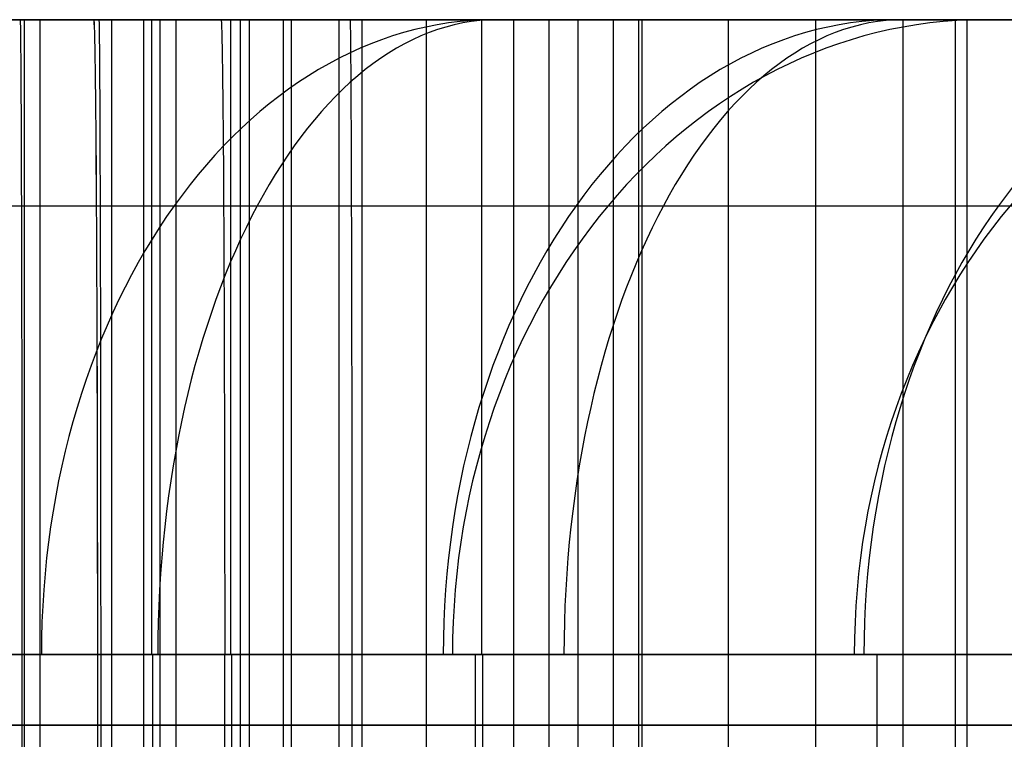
# Model space of a CAD drawing. Extents: x -879 to 919, y -7 to 33.
# Tile 58 of 66: x 795 to 823, y 13 to 33. Entities that reach past the tile are written whole.
import ezdxf

# ---------------------------------------------------------------- set-up
doc = ezdxf.new("R2010")
doc.units = 0
doc.layers.add('IGES_LEVEL_0', color=7, linetype='CONTINUOUS')
doc.layers.add('PREDEFINITO', color=7, linetype='CONTINUOUS')

msp = doc.modelspace()

# ---------------------------------------------------------------- linework, layer by layer
at = {"layer": 'IGES_LEVEL_0'}
for p, q in [((798.408, 33.426, 417.262), (780.141, 33.426, 417.326)), ((802.373, 33.426, 936.353), (784.106, 33.426, 936.416)), ((802.373, 33.426, 936.353), (784.106, 33.426, 936.416)), ((804.606, 33.426, 1453.166), (786.339, 33.426, 1453.23)), ((804.606, 33.426, 1453.166), (786.339, 33.426, 1453.23)), ((787.64, 33.426, 942.398), (794.912, 33.426, 942.356)), ((794.912, 33.426, 942.356), (787.64, 33.426, 942.398)), ((794.912, 33.426, 942.356), (787.641, 33.426, 942.398)), ((789.676, 33.426, 185.425), (795.18, 33.426, 187.586)), ((789.873, 33.426, 1459.212), (797.145, 33.426, 1459.169)), ((797.145, 33.426, 1459.169), (789.873, 33.426, 1459.212)), ((797.145, 33.426, 1459.169), (789.874, 33.426, 1459.212)), ((789.932, 33.426, 1976.049), (796.996, 33.426, 1976.007)), ((796.996, 33.426, 1976.007), (789.932, 33.426, 1976.049)), ((796.996, 33.426, 1976.007), (789.932, 33.426, 1976.049)), ((790.947, 33.426, 423.265), (798.408, 33.426, 423.265)), ((792.22, 33.426, 1226.331), (795.569, 33.426, 1228.218)), ((797.508, 33.426, 1753.733), (792.555, 33.426, 1750.261)), ((797.508, 33.426, 1753.733), (792.555, 33.426, 1750.261)), ((792.943, 33.426, 705.369), (796.421, 33.426, 707.019)), ((796.557, 33.426, 1760.566), (793.394, 33.426, 1758.176)), ((796.557, 33.426, 1760.566), (793.394, 33.426, 1758.176)), ((811.729, 33.426, 1969.962), (793.462, 33.426, 1970.025)), ((811.729, 33.426, 1969.962), (793.462, 33.426, 1970.025)), ((793.82, 33.426, 180.573), (797.398, 33.426, 182.007)), ((794.553, 33.426, 712.772), (798.102, 33.426, 714.578)), ((798.253, 33.426, 1236.876), (794.89, 33.426, 1234.778)), ((794.912, 33.426, 942.356), (802.373, 33.426, 942.356)), ((795.032, 33.426, 1751.997), (795.032, -6.574, 1751.997)), ((795.18, 33.426, 187.586), (798.847, 33.426, 189.138)), ((795.472, 33.426, 1453.198), (795.472, -6.574, 1453.198)), ((795.569, 33.426, 1228.218), (798.871, 33.426, 1230.188)), ((796.421, 33.426, 707.019), (799.859, 33.426, 708.745)), ((799.642, 33.426, 1763.056), (796.557, 33.426, 1760.566)), ((799.642, 33.426, 1763.056), (796.557, 33.426, 1760.566)), ((796.996, 33.426, 1976.007), (804.268, 33.426, 1975.964)), ((804.268, 33.426, 1975.964), (796.996, 33.426, 1976.007)), ((804.268, 33.426, 1975.964), (796.997, 33.426, 1976.007)), ((797.145, 33.426, 1459.169), (804.606, 33.426, 1459.169)), ((797.398, 33.426, 182.007), (800.946, 33.426, 183.511)), ((797.508, 33.426, 1753.733), (797.508, -6.574, 1753.733)), ((797.508, 33.426, 1753.733), (801.149, 33.426, 1756.527)), ((797.508, 33.426, 1753.733), (797.508, -6.574, 1753.733)), ((797.508, 33.426, 1753.733), (801.149, 33.426, 1756.527)), ((798.102, 33.426, 714.578), (801.604, 33.426, 716.473)), ((801.555, 33.426, 1239.07), (798.253, 33.426, 1236.876)), ((798.408, 33.426, 423.265), (878.412, 33.426, 423.265)), ((798.408, 33.426, 417.262), (798.408, -6.574, 417.262)), ((878.516, 33.426, 417.262), (798.408, 33.426, 417.262)), ((798.847, 33.426, 189.138), (802.478, 33.426, 190.772)), ((803.951, 33.426, 1233.448), (798.871, 33.426, 1230.188)), ((798.871, 33.426, 1230.188), (798.871, -6.574, 1230.188)), ((799.329, 33.426, 1755.13), (799.329, -6.574, 1755.13)), ((802.644, 33.426, 1765.644), (799.642, 33.426, 1763.056)), ((802.644, 33.426, 1765.644), (799.642, 33.426, 1763.056)), ((799.859, 33.426, 708.745), (803.255, 33.426, 710.551)), ((800.946, 33.426, 183.511), (804.46, 33.426, 185.087)), ((801.149, 33.426, 1756.527), (801.149, -6.574, 1756.527)), ((801.149, 33.426, 1756.527), (804.366, 33.426, 1759.162)), ((801.149, 33.426, 1756.527), (801.149, -6.574, 1756.527)), ((801.149, 33.426, 1756.527), (804.366, 33.426, 1759.162)), ((801.411, 33.426, 1231.818), (801.411, -6.574, 1231.818)), ((804.79, 33.426, 1241.362), (801.555, 33.426, 1239.07)), ((801.604, 33.426, 716.473), (805.054, 33.426, 718.461)), ((802.373, 33.426, 936.353), (802.373, -6.574, 936.353)), ((802.373, 33.426, 942.356), (871.041, 33.426, 942.356)), ((871.171, 33.426, 936.353), (802.373, 33.426, 936.353)), ((802.373, 33.426, 936.353), (802.373, -6.574, 936.353)), ((871.171, 33.426, 936.353), (802.373, 33.426, 936.353)), ((802.478, 33.426, 190.772), (806.07, 33.426, 192.49)), ((802.596, 33.426, 1969.993), (802.596, -6.574, 1969.993)), ((805.558, 33.426, 1768.332), (802.644, 33.426, 1765.644)), ((805.558, 33.426, 1768.332), (802.644, 33.426, 1765.644)), ((803.255, 33.426, 710.551), (806.605, 33.426, 712.437)), ((808.904, 33.426, 1236.919), (803.951, 33.426, 1233.448)), ((803.951, 33.426, 1233.448), (803.951, -6.574, 1233.448)), ((804.268, 33.426, 1975.964), (811.729, 33.426, 1975.964)), ((804.268, 33.426, 1975.964), (811.729, 33.426, 1975.964)), ((804.268, 33.426, 1975.964), (811.729, 33.426, 1975.964)), ((841.656, 33.426, 1975.964), (804.268, 33.426, 1975.964)), ((804.366, 33.426, 1759.162), (807.453, 33.426, 1761.867)), ((804.366, 33.426, 1759.162), (807.453, 33.426, 1761.867)), ((804.46, 33.426, 185.087), (807.938, 33.426, 186.737)), ((804.606, 33.426, 1453.166), (804.606, -6.574, 1453.166)), ((804.606, 33.426, 1459.169), (859.891, 33.426, 1459.169)), ((860.021, 33.426, 1453.166), (804.606, 33.426, 1453.166)), ((804.606, 33.426, 1453.166), (804.606, -6.574, 1453.166)), ((860.021, 33.426, 1453.166), (804.606, 33.426, 1453.166)), ((807.952, 33.426, 1243.752), (804.79, 33.426, 1241.362)), ((805.054, 33.426, 718.461), (808.448, 33.426, 720.543)), ((808.379, 33.426, 1771.117), (805.558, 33.426, 1768.332)), ((808.379, 33.426, 1771.117), (805.558, 33.426, 1768.332)), ((806.07, 33.426, 192.49), (809.619, 33.426, 194.296)), ((806.427, 33.426, 1235.183), (806.427, -6.574, 1235.183)), ((806.605, 33.426, 712.437), (809.906, 33.426, 714.407)), ((807.453, 33.426, 1761.867), (810.413, 33.426, 1764.639)), ((807.453, 33.426, 1761.867), (810.413, 33.426, 1764.639)), ((807.938, 33.426, 186.737), (811.376, 33.426, 188.463)), ((811.037, 33.426, 1246.242), (807.952, 33.426, 1243.752)), ((807.998, 33.426, 1975.964), (845.386, 33.426, 1975.964)), ((810.294, 33.426, 1773.121), (808.379, 33.426, 1771.117)), ((810.294, 33.426, 1773.121), (808.379, 33.426, 1771.117)), ((808.448, 33.426, 720.543), (811.615, 33.426, 722.611)), ((808.904, 33.426, 1236.919), (812.544, 33.426, 1239.713)), ((808.904, 33.426, 1236.919), (808.904, -6.574, 1236.919)), ((809.619, 33.426, 194.296), (813.121, 33.426, 196.191)), ((809.906, 33.426, 714.407), (814.986, 33.426, 717.667)), ((809.906, 33.426, 714.407), (809.906, -6.574, 714.407)), ((812.16, 33.426, 1775.171), (810.294, 33.426, 1773.121)), ((812.16, 33.426, 1775.171), (810.294, 33.426, 1773.121)), ((810.413, 33.426, 1764.639), (813.249, 33.426, 1767.477)), ((810.413, 33.426, 1764.639), (813.249, 33.426, 1767.477)), ((810.724, 33.426, 1238.316), (810.724, -6.574, 1238.316)), ((814.039, 33.426, 1248.831), (811.037, 33.426, 1246.242)), ((811.376, 33.426, 188.463), (814.772, 33.426, 190.269)), ((811.615, 33.426, 722.611), (814.723, 33.426, 724.767)), ((811.729, 33.426, 1969.962), (811.729, -6.574, 1969.962)), ((811.729, 33.426, 1975.964), (848.742, 33.426, 1975.964)), ((848.872, 33.426, 1969.962), (811.729, 33.426, 1969.962)), ((849.117, 33.426, 1975.964), (811.729, 33.426, 1975.964)), ((813.975, 33.426, 1777.266), (812.16, 33.426, 1775.171)), ((813.975, 33.426, 1777.266), (812.16, 33.426, 1775.171)), ((812.446, 33.426, 716.037), (812.446, -6.574, 716.037)), ((812.544, 33.426, 1239.713), (815.761, 33.426, 1242.348)), ((812.544, 33.426, 1239.713), (812.544, -6.574, 1239.713)), ((813.121, 33.426, 196.191), (816.571, 33.426, 198.179)), ((813.249, 33.426, 1767.477), (815.961, 33.426, 1770.38)), ((813.249, 33.426, 1767.477), (815.961, 33.426, 1770.38)), ((815.738, 33.426, 1779.406), (813.975, 33.426, 1777.266)), ((815.738, 33.426, 1779.406), (813.975, 33.426, 1777.266)), ((816.953, 33.426, 1251.518), (814.039, 33.426, 1248.831)), ((814.723, 33.426, 724.767), (817.767, 33.426, 727.013)), ((814.772, 33.426, 190.269), (818.122, 33.426, 192.155)), ((814.986, 33.426, 717.667), (819.939, 33.426, 721.138)), ((814.986, 33.426, 717.667), (814.986, -6.574, 717.667)), ((817.447, 33.426, 1781.588), (815.738, 33.426, 1779.406)), ((817.447, 33.426, 1781.588), (815.738, 33.426, 1779.406)), ((815.761, 33.426, 1242.348), (818.848, 33.426, 1245.053)), ((815.961, 33.426, 1770.38), (818.552, 33.426, 1773.345)), ((815.961, 33.426, 1770.38), (818.552, 33.426, 1773.345)), ((816.571, 33.426, 198.179), (819.965, 33.426, 200.262)), ((819.774, 33.426, 1254.303), (816.953, 33.426, 1251.518)), ((819.102, 33.426, 1783.811), (817.447, 33.426, 1781.588)), ((819.102, 33.426, 1783.811), (817.447, 33.426, 1781.588)), ((817.462, 33.426, 719.403), (817.462, -6.574, 719.403)), ((817.767, 33.426, 727.013), (820.742, 33.426, 729.349)), ((818.122, 33.426, 192.155), (821.423, 33.426, 194.126)), ((818.552, 33.426, 1773.345), (821.024, 33.426, 1776.372)), ((818.552, 33.426, 1773.345), (821.024, 33.426, 1776.372)), ((818.848, 33.426, 1245.053), (821.809, 33.426, 1247.825)), ((820.702, 33.426, 1786.075), (819.102, 33.426, 1783.811)), ((820.702, 33.426, 1786.075), (819.102, 33.426, 1783.811)), ((821.689, 33.426, 1256.307), (819.774, 33.426, 1254.303)), ((823.579, 33.426, 723.932), (819.939, 33.426, 721.138)), ((819.939, 33.426, 721.138), (819.939, -6.574, 721.138)), ((819.965, 33.426, 200.262), (823.133, 33.426, 202.329)), ((822.245, 33.426, 1788.378), (820.702, 33.426, 1786.075)), ((822.245, 33.426, 1788.378), (820.702, 33.426, 1786.075)), ((820.742, 33.426, 729.349), (823.644, 33.426, 731.775)), ((821.024, 33.426, 1776.372), (823.379, 33.426, 1779.459)), ((821.024, 33.426, 1776.372), (823.379, 33.426, 1779.459)), ((821.423, 33.426, 194.126), (826.503, 33.426, 197.385)), ((821.423, 33.426, 194.126), (821.423, -6.574, 194.126)), ((823.555, 33.426, 1258.358), (821.689, 33.426, 1256.307)), ((821.759, 33.426, 722.535), (821.759, -6.574, 722.535)), ((821.809, 33.426, 1247.825), (824.644, 33.426, 1250.663)), ((824.246, 33.426, 1791.556), (822.245, 33.426, 1788.378)), ((824.246, 33.426, 1791.556), (822.245, 33.426, 1788.378)), ((791.597, 28.154, 725.54), (795.012, 28.154, 727.371)), ((792.517, 28.154, 200.269), (796.104, 28.154, 201.851)), ((794.173, 28.154, 1775.145), (796.773, 28.154, 1777.542)), ((794.354, 28.154, 1249.565), (797.273, 28.154, 1251.634)), ((795.012, 28.154, 727.371), (798.36, 28.154, 729.289)), ((796.104, 28.154, 201.851), (799.638, 28.154, 203.513)), ((796.773, 28.154, 1777.542), (799.284, 28.154, 1780.02)), ((797.273, 28.154, 1251.634), (800.118, 28.154, 1253.784)), ((798.36, 28.154, 729.289), (801.638, 28.154, 731.296)), ((799.284, 28.154, 1780.02), (800.986, 28.154, 1781.801)), ((799.638, 28.154, 203.513), (803.114, 28.154, 205.258)), ((800.118, 28.154, 1253.784), (802.884, 28.154, 1256.016)), ((800.986, 28.154, 1781.801), (802.642, 28.154, 1783.622)), ((801.638, 28.154, 731.296), (804.51, 28.154, 733.171)), ((802.642, 28.154, 1783.622), (804.252, 28.154, 1785.481)), ((802.884, 28.154, 1256.016), (805.569, 28.154, 1258.331)), ((803.114, 28.154, 205.258), (806.529, 28.154, 207.089)), ((804.252, 28.154, 1785.481), (805.816, 28.154, 1787.378)), ((804.305, 28.154, 1988.692), (841.693, 28.154, 1988.692)), ((804.51, 28.154, 733.171), (807.318, 28.154, 735.119)), ((805.569, 28.154, 1258.331), (808.168, 28.154, 1260.728)), ((805.816, 28.154, 1787.378), (807.331, 28.154, 1789.312)), ((806.529, 28.154, 207.089), (809.878, 28.154, 209.007)), ((807.318, 28.154, 735.119), (810.059, 28.154, 737.142)), ((807.331, 28.154, 1789.312), (808.799, 28.154, 1791.284)), ((808.168, 28.154, 1260.728), (810.679, 28.154, 1263.207)), ((808.799, 28.154, 1791.284), (810.217, 28.154, 1793.292)), ((809.878, 28.154, 209.007), (813.156, 28.154, 211.015)), ((810.059, 28.154, 737.142), (812.73, 28.154, 739.239)), ((810.217, 28.154, 1793.292), (811.587, 28.154, 1795.335)), ((810.679, 28.154, 1263.207), (812.381, 28.154, 1264.988)), ((811.587, 28.154, 1795.335), (813.209, 28.154, 1797.904)), ((811.729, 28.154, 1988.692), (849.117, 28.154, 1988.692)), ((812.381, 28.154, 1264.988), (814.037, 28.154, 1266.808)), ((812.73, 28.154, 739.239), (815.328, 28.154, 741.411)), ((813.156, 28.154, 211.015), (816.027, 28.154, 212.889)), ((813.209, 28.154, 1797.904), (814.756, 28.154, 1800.524)), ((814.037, 28.154, 1266.808), (815.648, 28.154, 1268.667)), ((814.756, 28.154, 1800.524), (816.227, 28.154, 1803.192)), ((815.328, 28.154, 741.411), (817.85, 28.154, 743.658)), ((815.648, 28.154, 1268.667), (817.211, 28.154, 1270.564)), ((816.027, 28.154, 212.889), (818.835, 28.154, 214.837)), ((816.227, 28.154, 1803.192), (817.623, 28.154, 1805.908)), ((817.211, 28.154, 1270.564), (818.726, 28.154, 1272.499)), ((817.623, 28.154, 1805.908), (818.943, 28.154, 1808.669)), ((817.85, 28.154, 743.658), (820.293, 28.154, 745.98)), ((818.726, 28.154, 1272.499), (820.194, 28.154, 1274.47)), ((818.835, 28.154, 214.837), (821.577, 28.154, 216.86)), ((818.943, 28.154, 1808.669), (820.189, 28.154, 1811.473)), ((820.189, 28.154, 1811.473), (821.36, 28.154, 1814.317)), ((820.194, 28.154, 1274.47), (821.612, 28.154, 1276.478)), ((820.293, 28.154, 745.98), (822.655, 28.154, 748.375)), ((821.36, 28.154, 1814.317), (822.459, 28.154, 1817.201)), ((821.577, 28.154, 216.86), (824.248, 28.154, 218.957)), ((821.612, 28.154, 1276.478), (822.982, 28.154, 1278.522)), ((822.459, 28.154, 1817.201), (823.485, 28.154, 1820.121)), ((822.655, 28.154, 748.375), (824.327, 28.154, 750.171)), ((794.964, 15.426, 960.356), (787.747, 15.426, 960.398)), ((794.964, 15.426, 960.356), (787.747, 15.426, 960.398)), ((797.197, 15.426, 1477.169), (789.98, 15.426, 1477.211)), ((797.197, 15.426, 1477.169), (789.98, 15.426, 1477.211)), ((797.103, 15.426, 1994.007), (790.054, 15.426, 1994.049)), ((797.103, 15.426, 1994.007), (790.054, 15.426, 1994.049)), ((798.408, 15.426, 441.265), (791, 15.426, 441.265)), ((795.029, 15.426, 733.446), (792.922, 15.426, 732.241)), ((797.838, 15.426, 208.501), (793.2, 15.426, 206.323)), ((793.82, 15.426, 1255.64), (795.655, 15.426, 1257.002)), ((794.35, 15.426, 1782.536), (795.881, 15.426, 1784.083)), ((794.35, 15.426, 1782.536), (795.881, 15.426, 1784.083)), ((794.964, 15.426, 960.356), (794.964, 11.426, 960.356)), ((802.373, 15.426, 960.356), (794.964, 15.426, 960.356)), ((794.964, 15.426, 960.356), (794.964, 11.426, 960.356)), ((797.09, 15.426, 734.677), (795.029, 15.426, 733.446)), ((795.655, 15.426, 1257.002), (797.445, 15.426, 1258.389)), ((795.881, 15.426, 1784.083), (797.371, 15.426, 1785.656)), ((795.881, 15.426, 1784.083), (797.371, 15.426, 1785.656)), ((799.105, 15.426, 735.933), (797.09, 15.426, 734.677)), ((804.321, 15.426, 1993.964), (797.103, 15.426, 1994.007)), ((797.103, 15.426, 1994.007), (797.103, 11.426, 1994.007)), ((804.321, 15.426, 1993.964), (797.103, 15.426, 1994.007)), ((797.103, 15.426, 1994.007), (797.103, 11.426, 1994.007)), ((797.197, 15.426, 1477.169), (797.197, 11.426, 1477.169)), ((804.606, 15.426, 1477.169), (797.197, 15.426, 1477.169)), ((797.197, 15.426, 1477.169), (797.197, 11.426, 1477.169)), ((797.371, 15.426, 1785.656), (798.819, 15.426, 1787.256)), ((797.371, 15.426, 1785.656), (798.819, 15.426, 1787.256)), ((797.445, 15.426, 1258.389), (799.192, 15.426, 1259.803)), ((800.085, 15.426, 209.628), (797.838, 15.426, 208.501)), ((798.408, 15.426, 441.265), (798.408, 11.426, 441.265)), ((878.102, 15.426, 441.265), (798.408, 15.426, 441.265)), ((798.669, 15.426, 960.356), (798.669, 11.426, 960.356)), ((798.819, 15.426, 1787.256), (800.225, 15.426, 1788.883)), ((798.819, 15.426, 1787.256), (800.225, 15.426, 1788.883)), ((801.075, 15.426, 737.216), (799.105, 15.426, 735.933)), ((799.192, 15.426, 1259.803), (800.895, 15.426, 1261.243)), ((802.286, 15.426, 210.781), (800.085, 15.426, 209.628)), ((800.225, 15.426, 1788.883), (801.591, 15.426, 1790.537)), ((800.225, 15.426, 1788.883), (801.591, 15.426, 1790.537)), ((800.712, 15.426, 1993.985), (800.712, 11.426, 1993.985)), ((800.895, 15.426, 1261.243), (802.554, 15.426, 1262.71)), ((800.902, 15.426, 1477.169), (800.902, 11.426, 1477.169)), ((802.999, 15.426, 738.524), (801.075, 15.426, 737.216)), ((801.591, 15.426, 1790.537), (802.915, 15.426, 1792.218)), ((801.591, 15.426, 1790.537), (802.915, 15.426, 1792.218)), ((804.44, 15.426, 211.96), (802.286, 15.426, 210.781)), ((802.373, 15.426, 960.356), (802.373, 11.426, 960.356)), ((802.373, 15.426, 960.356), (802.373, 11.426, 960.356)), ((882.066, 15.426, 960.356), (802.373, 15.426, 960.356)), ((802.554, 15.426, 1262.71), (804.171, 15.426, 1264.203)), ((802.915, 15.426, 1792.218), (804.2, 15.426, 1793.926)), ((802.915, 15.426, 1792.218), (804.2, 15.426, 1793.926)), ((804.878, 15.426, 739.859), (802.999, 15.426, 738.524)), ((804.171, 15.426, 1264.203), (805.745, 15.426, 1265.723)), ((804.2, 15.426, 1793.926), (805.444, 15.426, 1795.66)), ((804.2, 15.426, 1793.926), (805.444, 15.426, 1795.66)), ((804.321, 15.426, 1993.964), (804.321, 11.426, 1993.964)), ((811.729, 15.426, 1993.964), (804.321, 15.426, 1993.964)), ((804.321, 15.426, 1993.964), (804.321, 11.426, 1993.964)), ((811.729, 15.426, 1993.964), (804.321, 15.426, 1993.964)), ((804.321, 15.426, 1993.964), (804.321, 11.426, 1993.964)), ((804.321, 15.426, 1993.964), (841.708, 15.426, 1993.964)), ((811.729, 15.426, 1993.964), (804.321, 15.426, 1993.964)), ((841.708, 15.426, 1993.964), (804.321, 15.426, 1993.964)), ((806.547, 15.426, 213.164), (804.44, 15.426, 211.96)), ((804.606, 15.426, 1477.169), (804.606, 11.426, 1477.169)), ((804.606, 15.426, 1477.169), (804.606, 11.426, 1477.169)), ((884.299, 15.426, 1477.169), (804.606, 15.426, 1477.169)), ((806.713, 15.426, 741.22), (804.878, 15.426, 739.859)), ((805.444, 15.426, 1795.66), (806.648, 15.426, 1797.423)), ((805.444, 15.426, 1795.66), (806.648, 15.426, 1797.423)), ((805.745, 15.426, 1265.723), (807.276, 15.426, 1267.269)), ((808.608, 15.426, 214.395), (806.547, 15.426, 213.164)), ((806.648, 15.426, 1797.423), (807.813, 15.426, 1799.212)), ((806.648, 15.426, 1797.423), (807.813, 15.426, 1799.212)), ((808.504, 15.426, 742.608), (806.713, 15.426, 741.22)), ((807.276, 15.426, 1267.269), (808.766, 15.426, 1268.843)), ((807.813, 15.426, 1799.212), (808.939, 15.426, 1801.028)), ((807.813, 15.426, 1799.212), (808.939, 15.426, 1801.028)), ((807.813, 15.426, 1799.212), (807.813, 11.426, 1799.212)), ((808.025, 15.426, 1993.964), (808.025, 11.426, 1993.964)), ((808.025, 15.426, 1993.964), (808.025, 11.426, 1993.964)), ((808.025, 15.426, 1993.964), (845.413, 15.426, 1993.964)), ((808.025, 15.426, 1993.964), (845.413, 15.426, 1993.964)), ((810.25, 15.426, 744.022), (808.504, 15.426, 742.608)), ((810.623, 15.426, 215.651), (808.608, 15.426, 214.395)), ((808.766, 15.426, 1268.843), (810.214, 15.426, 1270.443)), ((808.939, 15.426, 1801.028), (810.026, 15.426, 1802.872)), ((808.939, 15.426, 1801.028), (810.026, 15.426, 1802.872)), ((810.026, 15.426, 1802.872), (811.074, 15.426, 1804.744)), ((810.026, 15.426, 1802.872), (811.074, 15.426, 1804.744)), ((810.214, 15.426, 1270.443), (811.62, 15.426, 1272.07)), ((811.953, 15.426, 745.462), (810.25, 15.426, 744.022)), ((812.592, 15.426, 216.934), (810.623, 15.426, 215.651)), ((811.074, 15.426, 1804.744), (812.084, 15.426, 1806.642)), ((811.074, 15.426, 1804.744), (812.084, 15.426, 1806.642)), ((811.62, 15.426, 1272.07), (812.986, 15.426, 1273.723)), ((811.729, 15.426, 1993.964), (811.729, 11.426, 1993.964)), ((811.729, 15.426, 1993.964), (811.729, 11.426, 1993.964)), ((849.117, 15.426, 1993.964), (811.729, 15.426, 1993.964)), ((811.729, 15.426, 1993.964), (849.117, 15.426, 1993.964)), ((813.613, 15.426, 746.929), (811.953, 15.426, 745.462)), ((812.084, 15.426, 1806.642), (813.057, 15.426, 1808.569)), ((812.084, 15.426, 1806.642), (813.057, 15.426, 1808.569)), ((814.516, 15.426, 218.243), (812.592, 15.426, 216.934)), ((812.986, 15.426, 1273.723), (814.311, 15.426, 1275.404)), ((813.057, 15.426, 1808.569), (813.991, 15.426, 1810.523)), ((813.057, 15.426, 1808.569), (813.991, 15.426, 1810.523)), ((815.229, 15.426, 748.422), (813.613, 15.426, 746.929)), ((813.991, 15.426, 1810.523), (814.889, 15.426, 1812.504)), ((813.991, 15.426, 1810.523), (814.889, 15.426, 1812.504)), ((814.311, 15.426, 1275.404), (815.595, 15.426, 1277.112)), ((816.396, 15.426, 219.578), (814.516, 15.426, 218.243)), ((814.889, 15.426, 1812.504), (815.75, 15.426, 1814.513)), ((814.889, 15.426, 1812.504), (815.75, 15.426, 1814.513)), ((816.803, 15.426, 749.942), (815.229, 15.426, 748.422)), ((815.595, 15.426, 1277.112), (816.839, 15.426, 1278.847)), ((815.75, 15.426, 1814.513), (816.574, 15.426, 1816.551)), ((815.75, 15.426, 1814.513), (816.574, 15.426, 1816.551)), ((818.231, 15.426, 220.939), (816.396, 15.426, 219.578)), ((816.574, 15.426, 1816.551), (817.362, 15.426, 1818.615)), ((816.574, 15.426, 1816.551), (817.362, 15.426, 1818.615)), ((818.335, 15.426, 751.488), (816.803, 15.426, 749.942)), ((816.839, 15.426, 1278.847), (818.043, 15.426, 1280.609)), ((817.362, 15.426, 1818.615), (818.113, 15.426, 1820.708)), ((817.362, 15.426, 1818.615), (818.113, 15.426, 1820.708)), ((818.043, 15.426, 1280.609), (819.208, 15.426, 1282.398)), ((818.113, 15.426, 1820.708), (818.83, 15.426, 1822.829)), ((818.113, 15.426, 1820.708), (818.83, 15.426, 1822.829)), ((820.021, 15.426, 222.326), (818.231, 15.426, 220.939)), ((819.825, 15.426, 753.062), (818.335, 15.426, 751.488)), ((818.83, 15.426, 1822.829), (819.511, 15.426, 1824.978)), ((818.83, 15.426, 1822.829), (819.511, 15.426, 1824.978)), ((819.208, 15.426, 1282.398), (820.334, 15.426, 1284.215)), ((819.208, 15.426, 1282.398), (819.208, 11.426, 1282.398)), ((819.511, 15.426, 1824.978), (820.157, 15.426, 1827.154)), ((819.511, 15.426, 1824.978), (820.157, 15.426, 1827.154)), ((821.272, 15.426, 754.662), (819.825, 15.426, 753.062)), ((821.768, 15.426, 223.74), (820.021, 15.426, 222.326)), ((820.157, 15.426, 1827.154), (820.768, 15.426, 1829.359)), ((820.157, 15.426, 1827.154), (820.768, 15.426, 1829.359)), ((820.334, 15.426, 1284.215), (821.421, 15.426, 1286.059)), ((820.768, 15.426, 1829.359), (821.345, 15.426, 1831.592)), ((820.768, 15.426, 1829.359), (821.345, 15.426, 1831.592)), ((822.679, 15.426, 756.289), (821.272, 15.426, 754.662)), ((821.345, 15.426, 1831.592), (822.397, 15.426, 1836.144)), ((821.345, 15.426, 1831.592), (822.397, 15.426, 1836.144)), ((821.421, 15.426, 1286.059), (822.469, 15.426, 1287.93)), ((823.47, 15.426, 225.18), (821.768, 15.426, 223.74)), ((822.397, 15.426, 1836.144), (823.316, 15.426, 1840.808)), ((822.397, 15.426, 1836.144), (823.316, 15.426, 1840.808)), ((822.469, 15.426, 1287.93), (823.479, 15.426, 1289.829)), ((824.044, 15.426, 757.942), (822.679, 15.426, 756.289)), ((780.141, 13.426, 417.326), (798.408, 13.426, 417.262)), ((784.106, 13.426, 936.416), (802.373, 13.426, 936.353)), ((786.339, 13.426, 1453.23), (804.606, 13.426, 1453.166)), ((787.747, 13.426, 960.398), (794.964, 13.426, 960.356)), ((789.98, 13.426, 1477.211), (797.197, 13.426, 1477.169)), ((790.054, 13.426, 1994.049), (797.103, 13.426, 1994.007)), ((791, 13.426, 441.265), (798.408, 13.426, 441.265)), ((792.22, 13.426, 1226.331), (795.569, 13.426, 1228.218)), ((797.508, 13.426, 1753.733), (792.555, 13.426, 1750.261)), ((792.922, 13.426, 732.241), (795.029, 13.426, 733.446)), ((792.943, 13.426, 705.369), (796.421, 13.426, 707.019)), ((793.2, 13.426, 206.323), (797.838, 13.426, 208.501)), ((793.462, 13.426, 1970.025), (811.729, 13.426, 1969.962)), ((793.82, 13.426, 1255.64), (795.655, 13.426, 1257.002)), ((793.82, 13.426, 180.573), (797.398, 13.426, 182.007)), ((794.35, 13.426, 1782.536), (795.881, 13.426, 1784.083)), ((794.964, 13.426, 960.356), (802.373, 13.426, 960.356)), ((795.029, 13.426, 733.446), (797.09, 13.426, 734.677)), ((795.569, 13.426, 1228.218), (798.871, 13.426, 1230.188)), ((795.655, 13.426, 1257.002), (797.445, 13.426, 1258.389)), ((795.881, 13.426, 1784.083), (797.371, 13.426, 1785.656)), ((796.421, 13.426, 707.019), (799.859, 13.426, 708.745)), ((797.09, 13.426, 734.677), (799.105, 13.426, 735.933)), ((797.103, 13.426, 1994.007), (804.321, 13.426, 1993.964)), ((797.197, 13.426, 1477.169), (804.606, 13.426, 1477.169)), ((797.371, 13.426, 1785.656), (798.819, 13.426, 1787.256)), ((797.398, 13.426, 182.007), (800.946, 13.426, 183.511)), ((797.445, 13.426, 1258.389), (799.192, 13.426, 1259.803)), ((801.149, 13.426, 1756.527), (797.508, 13.426, 1753.733)), ((797.838, 13.426, 208.501), (800.085, 13.426, 209.628)), ((798.408, 13.426, 441.265), (878.102, 13.426, 441.265)), ((878.516, 13.426, 417.262), (798.408, 13.426, 417.262)), ((798.819, 13.426, 1787.256), (800.225, 13.426, 1788.883)), ((803.951, 13.426, 1233.448), (798.871, 13.426, 1230.188)), ((799.105, 13.426, 735.933), (801.075, 13.426, 737.216)), ((799.192, 13.426, 1259.803), (800.895, 13.426, 1261.243)), ((799.859, 13.426, 708.745), (803.255, 13.426, 710.551)), ((800.085, 13.426, 209.628), (802.286, 13.426, 210.781)), ((800.225, 13.426, 1788.883), (801.591, 13.426, 1790.537)), ((800.895, 13.426, 1261.243), (802.554, 13.426, 1262.71)), ((800.946, 13.426, 183.511), (804.46, 13.426, 185.087)), ((801.075, 13.426, 737.216), (802.999, 13.426, 738.524)), ((801.149, 13.426, 1756.527), (804.366, 13.426, 1759.162)), ((801.591, 13.426, 1790.537), (802.915, 13.426, 1792.218)), ((802.286, 13.426, 210.781), (804.44, 13.426, 211.96)), ((802.373, 13.426, 960.356), (882.066, 13.426, 960.356)), ((871.171, 13.426, 936.353), (802.373, 13.426, 936.353)), ((802.554, 13.426, 1262.71), (804.171, 13.426, 1264.203)), ((802.915, 13.426, 1792.218), (804.2, 13.426, 1793.926)), ((802.999, 13.426, 738.524), (804.878, 13.426, 739.859)), ((803.255, 13.426, 710.551), (806.605, 13.426, 712.437)), ((808.904, 13.426, 1236.919), (803.951, 13.426, 1233.448)), ((804.171, 13.426, 1264.203), (805.745, 13.426, 1265.723)), ((804.2, 13.426, 1793.926), (805.444, 13.426, 1795.66)), ((804.321, 13.426, 1993.964), (811.729, 13.426, 1993.964)), ((804.321, 13.426, 1993.964), (811.729, 13.426, 1993.964)), ((804.321, 13.426, 1993.964), (841.708, 13.426, 1993.964)), ((804.366, 13.426, 1759.162), (807.453, 13.426, 1761.867)), ((804.44, 13.426, 211.96), (806.547, 13.426, 213.164)), ((804.46, 13.426, 185.087), (807.938, 13.426, 186.737)), ((804.606, 13.426, 1477.169), (884.299, 13.426, 1477.169)), ((860.021, 13.426, 1453.166), (804.606, 13.426, 1453.166)), ((804.878, 13.426, 739.859), (806.713, 13.426, 741.221)), ((805.444, 13.426, 1795.66), (806.648, 13.426, 1797.423)), ((805.745, 13.426, 1265.723), (807.276, 13.426, 1267.269)), ((806.547, 13.426, 213.164), (808.608, 13.426, 214.395)), ((806.605, 13.426, 712.437), (809.906, 13.426, 714.407)), ((806.648, 13.426, 1797.423), (807.813, 13.426, 1799.212)), ((806.713, 13.426, 741.221), (808.504, 13.426, 742.608)), ((807.276, 13.426, 1267.269), (808.766, 13.426, 1268.843)), ((807.453, 13.426, 1761.867), (810.413, 13.426, 1764.639)), ((807.813, 13.426, 1799.212), (808.939, 13.426, 1801.028)), ((807.938, 13.426, 186.737), (811.376, 13.426, 188.463)), ((808.504, 13.426, 742.608), (810.25, 13.426, 744.022)), ((808.608, 13.426, 214.395), (810.623, 13.426, 215.651)), ((808.766, 13.426, 1268.843), (810.214, 13.426, 1270.443)), ((812.544, 13.426, 1239.713), (808.904, 13.426, 1236.919)), ((808.939, 13.426, 1801.028), (810.026, 13.426, 1802.872)), ((814.986, 13.426, 717.667), (809.906, 13.426, 714.407)), ((810.026, 13.426, 1802.872), (811.074, 13.426, 1804.744)), ((810.214, 13.426, 1270.443), (811.62, 13.426, 1272.07)), ((810.25, 13.426, 744.022), (811.953, 13.426, 745.462)), ((810.413, 13.426, 1764.639), (813.249, 13.426, 1767.477)), ((810.623, 13.426, 215.651), (812.592, 13.426, 216.934)), ((811.074, 13.426, 1804.744), (812.084, 13.426, 1806.642)), ((811.376, 13.426, 188.463), (814.772, 13.426, 190.269)), ((811.62, 13.426, 1272.07), (812.986, 13.426, 1273.723)), ((811.729, 13.426, 1993.964), (849.117, 13.426, 1993.964)), ((811.953, 13.426, 745.462), (813.613, 13.426, 746.929)), ((812.084, 13.426, 1806.642), (813.057, 13.426, 1808.569)), ((812.544, 13.426, 1239.713), (815.761, 13.426, 1242.348)), ((812.592, 13.426, 216.934), (814.516, 13.426, 218.243)), ((812.986, 13.426, 1273.723), (814.311, 13.426, 1275.404)), ((813.057, 13.426, 1808.569), (813.991, 13.426, 1810.523)), ((813.249, 13.426, 1767.477), (815.961, 13.426, 1770.38)), ((813.613, 13.426, 746.929), (815.229, 13.426, 748.422)), ((813.991, 13.426, 1810.523), (814.889, 13.426, 1812.504)), ((814.311, 13.426, 1275.404), (815.595, 13.426, 1277.112)), ((814.516, 13.426, 218.243), (816.396, 13.426, 219.578)), ((814.772, 13.426, 190.269), (818.122, 13.426, 192.155)), ((814.889, 13.426, 1812.504), (815.75, 13.426, 1814.513)), ((819.939, 13.426, 721.138), (814.986, 13.426, 717.667)), ((815.229, 13.426, 748.422), (816.803, 13.426, 749.942)), ((815.595, 13.426, 1277.112), (816.839, 13.426, 1278.847)), ((815.75, 13.426, 1814.513), (816.574, 13.426, 1816.551)), ((815.761, 13.426, 1242.348), (818.848, 13.426, 1245.053)), ((815.961, 13.426, 1770.38), (818.552, 13.426, 1773.345)), ((816.396, 13.426, 219.578), (818.231, 13.426, 220.939)), ((816.574, 13.426, 1816.551), (817.362, 13.426, 1818.615)), ((816.803, 13.426, 749.942), (818.335, 13.426, 751.488)), ((816.839, 13.426, 1278.847), (818.043, 13.426, 1280.609)), ((817.362, 13.426, 1818.615), (818.113, 13.426, 1820.708)), ((818.043, 13.426, 1280.609), (819.208, 13.426, 1282.398)), ((818.113, 13.426, 1820.708), (818.83, 13.426, 1822.829)), ((818.122, 13.426, 192.155), (821.423, 13.426, 194.126)), ((818.231, 13.426, 220.939), (820.021, 13.426, 222.326)), ((818.335, 13.426, 751.488), (819.825, 13.426, 753.062)), ((818.552, 13.426, 1773.345), (821.024, 13.426, 1776.372)), ((818.83, 13.426, 1822.829), (819.511, 13.426, 1824.978)), ((818.848, 13.426, 1245.053), (821.809, 13.426, 1247.825)), ((819.208, 13.426, 1282.398), (820.334, 13.426, 1284.215)), ((819.511, 13.426, 1824.978), (820.157, 13.426, 1827.154)), ((819.825, 13.426, 753.062), (821.272, 13.426, 754.662)), ((823.579, 13.426, 723.932), (819.939, 13.426, 721.138)), ((820.021, 13.426, 222.326), (821.768, 13.426, 223.74)), ((820.157, 13.426, 1827.154), (820.768, 13.426, 1829.359)), ((820.334, 13.426, 1284.215), (821.421, 13.426, 1286.059)), ((820.768, 13.426, 1829.359), (821.345, 13.426, 1831.592)), ((821.024, 13.426, 1776.372), (823.379, 13.426, 1779.459)), ((821.272, 13.426, 754.662), (822.679, 13.426, 756.289)), ((821.345, 13.426, 1831.592), (822.397, 13.426, 1836.144)), ((821.421, 13.426, 1286.059), (822.469, 13.426, 1287.93)), ((826.503, 13.426, 197.385), (821.423, 13.426, 194.126)), ((821.768, 13.426, 223.74), (823.47, 13.426, 225.18)), ((821.809, 13.426, 1247.825), (824.644, 13.426, 1250.663)), ((822.397, 13.426, 1836.144), (823.316, 13.426, 1840.808)), ((822.469, 13.426, 1287.93), (823.479, 13.426, 1289.829)), ((822.679, 13.426, 756.289), (824.044, 13.426, 757.942))]:
    msp.add_line(p, q, dxfattribs=at)
at = {"layer": 'IGES_LEVEL_0', "extrusion": (0.999996, -4.79567e-09, -0.002935)}
for centre in [(15.425, 944.684, 792.142), (15.425, 1461.502, 792.858), (15.425, 1978.315, 798.464)]:
    msp.add_arc(centre, 18.001, 0.0039, 89.9959, dxfattribs=at)
at = {"layer": 'IGES_LEVEL_0', "extrusion": (0.699529, 2.12576e-08, 0.714605)}
for centre in [(15.426, 661.275, 1831.132), (15.426, 291.606, 1469.786)]:
    msp.add_arc(centre, 18, 360, 90, dxfattribs=at)
at = {"layer": 'IGES_LEVEL_0', "extrusion": (0.999982, -3.52581e-05, -0.005977)}
msp.add_arc((15.453, 1980.734, 785.171), 18.001, 0.004, 89.996, dxfattribs=at)
at = {"layer": 'IGES_LEVEL_0', "extrusion": (0.999983, 3.5257e-05, -0.005906)}
msp.add_arc((15.397, 1980.678, 785.313), 18.001, 0.004, 89.996, dxfattribs=at)
at = {"layer": 'IGES_LEVEL_0', "extrusion": (1, -7.77156e-16, 0)}
for centre in [(15.426, 423.265, 798.408), (15.426, 1975.964, 811.729), (15.426, 1975.964, 811.729)]:
    msp.add_arc(centre, 18, 0, 90, dxfattribs=at)
at = {"layer": 'IGES_LEVEL_0', "extrusion": (0.844836, -1.01236e-09, 0.535025)}
msp.add_arc((15.426, 176.201, 1068.515), 18, 360, 90, dxfattribs=at)
at = {"layer": 'IGES_LEVEL_0', "extrusion": (0.999983, 0, -0.005871)}
msp.add_arc((15.426, 1980.652, 788.993), 18, 360, 90, dxfattribs=at)
at = {"layer": 'IGES_LEVEL_0', "extrusion": (0.999996, 9.86304e-09, -0.002935)}
msp.add_arc((15.425, 1978.315, 798.464), 18.001, 0.0039, 89.9959, dxfattribs=at)
msp.add_arc((15.425, 1978.315, 798.464), 18.001, 0.0039, 89.9959, dxfattribs=at)
at = {"layer": 'IGES_LEVEL_0', "extrusion": (0.546608, -1.7613e-08, 0.837389)}
msp.add_arc((15.426, 289.002, 1947.013), 18, 0, 90, dxfattribs=at)
at = {"layer": 'IGES_LEVEL_0', "extrusion": (1, 0, 0)}
msp.add_arc((15.426, 1975.964, 807.998), 18, 0, 90, dxfattribs=at)
msp.add_arc((15.426, 1975.964, 807.998), 18, 0, 90, dxfattribs=at)
at = {"layer": 'IGES_LEVEL_0', "extrusion": (0.844836, -1.0113e-09, 0.535025)}
msp.add_arc((15.426, -269.514, 799.881), 18, 360, 90, dxfattribs=at)
at = {"layer": 'IGES_LEVEL_0', "extrusion": (0.546608, -1.76131e-08, 0.837389)}
msp.add_arc((15.426, -3.034, 1520.468), 18, 0, 90, dxfattribs=at)
at = {"layer": 'IGES_LEVEL_0', "extrusion": (0.690204, 2.42661e-09, 0.723615)}
msp.add_arc((15.426, -91.481, 1109.335), 18, 360, 90, dxfattribs=at)
at = {"layer": 'PREDEFINITO'}
for p, q in [((794.912, 33.426, 942.356), (802.373, 33.426, 942.356)), ((863.945, 33.426, 942.356), (794.912, 33.426, 942.356)), ((797.145, 33.426, 1459.169), (804.606, 33.426, 1459.169)), ((853.011, 33.426, 1459.169), (797.145, 33.426, 1459.169)), ((798.642, 33.426, 942.356), (867.676, 33.426, 942.356)), ((800.875, 33.426, 1459.169), (856.742, 33.426, 1459.169)), ((871.406, 33.426, 942.356), (802.373, 33.426, 942.356)), ((860.473, 33.426, 1459.169), (804.606, 33.426, 1459.169)), ((794.949, 28.154, 955.083), (863.982, 28.154, 955.083)), ((797.182, 28.154, 1471.897), (853.049, 28.154, 1471.897)), ((802.373, 28.154, 955.083), (871.406, 28.154, 955.083)), ((804.606, 28.154, 1471.897), (860.473, 28.154, 1471.897)), ((802.373, 15.426, 960.356), (794.964, 15.426, 960.356)), ((863.998, 15.426, 960.356), (794.964, 15.426, 960.356)), ((804.606, 15.426, 1477.169), (797.197, 15.426, 1477.169)), ((853.064, 15.426, 1477.169), (797.197, 15.426, 1477.169)), ((798.669, 15.426, 960.356), (867.702, 15.426, 960.356)), ((800.902, 15.426, 1477.169), (856.768, 15.426, 1477.169)), ((802.373, 15.426, 960.356), (871.406, 15.426, 960.356)), ((804.606, 15.426, 1477.169), (860.473, 15.426, 1477.169))]:
    msp.add_line(p, q, dxfattribs=at)
at = {"layer": 'PREDEFINITO', "extrusion": (0.999996, 9.86304e-09, -0.002935)}
for centre in [(15.425, 944.684, 792.142), (15.425, 1461.502, 792.858)]:
    msp.add_arc(centre, 18.001, 0.0039, 89.9959, dxfattribs=at)
at = {"layer": 'PREDEFINITO', "extrusion": (1, 0, 0)}
for centre in [(15.426, 942.356, 798.642), (15.426, 1459.169, 800.875)]:
    msp.add_arc(centre, 18, 0, 90, dxfattribs=at)
at = {"layer": 'PREDEFINITO', "extrusion": (1, -7.77156e-16, 0)}
for centre in [(15.426, 942.356, 802.373), (15.426, 1459.169, 804.606)]:
    msp.add_arc(centre, 18, 0, 90, dxfattribs=at)

doc.saveas('drawing.dxf')
